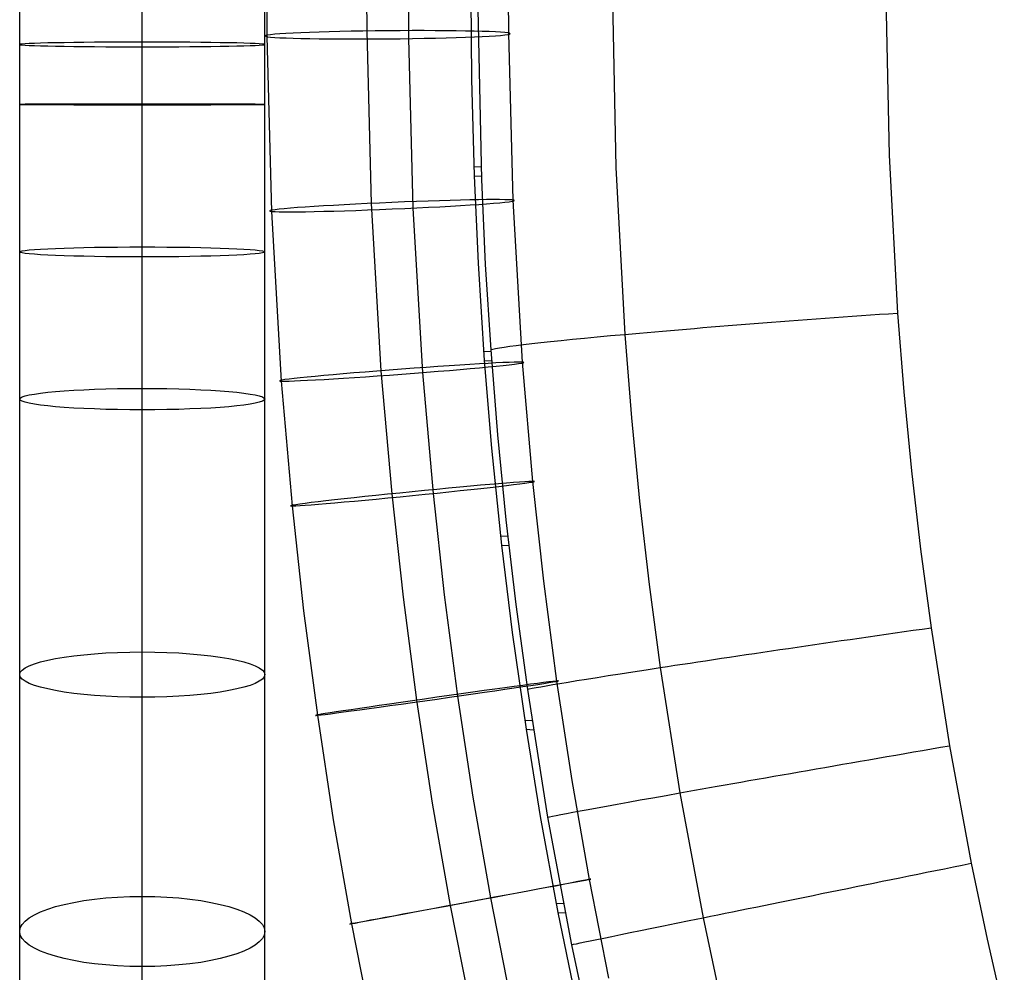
# Model space of a CAD drawing. Extents: x -274 to 274, y -220 to 276.
# Tile 9 of 164: x -238 to -182, y -56 to -1. Entities that reach past the tile are written whole.
import ezdxf

# ---------------------------------------------------------------- set-up
doc = ezdxf.new("R2010")
doc.units = 0
doc.layers.add('PREDEFINITO', color=7, linetype='CONTINUOUS')

msp = doc.modelspace()

# ---------------------------------------------------------------- linework, layer by layer
at = {"layer": 'PREDEFINITO'}
for p, q in [((-231, -6.119, 478.388), (-231, 1.25, 478.243)), ((-223.897, 1.257, 467.195), (-223.885, -2.263, 467.317)), ((-218.194, 1.56, 475.281), (-218.182, -1.947, 475.403)), ((-210.102, 1.336, 469.583), (-210.091, -2.062, 469.701)), ((-238, -6.136, 471.388), (-238, 1.02, 471.246)), ((-231, -6.153, 464.388), (-231, 0.767, 464.251)), ((-224, -6.137, 471.388), (-224, 0.996, 471.247)), ((-215.805, 1.033, 461.497), (-215.793, -2.378, 461.615)), ((-212.246, 0.287, 461.277), (-212.202, -4.688, 461.443)), ((-188.535, 0.004, 484.201), (-188.351, -9.026, 484.485)), ((-204.151, -0.188, 480.304), (-203.96, -9.728, 480.598)), ((-211.836, -0.701, 466.17), (-211.636, -10.42, 466.462)), ((-218.182, -1.947, 475.403), (-217.929, -11.786, 475.696)), ((-210.091, -2.062, 469.701), (-209.846, -11.596, 469.985)), ((-223.885, -2.263, 467.317), (-223.628, -12.242, 467.615)), ((-215.793, -2.378, 461.615), (-215.545, -12.052, 461.904)), ((-212.202, -4.688, 461.443), (-212.052, -10.208, 461.607)), ((-238, -10.347, 471.354), (-238, -6.136, 471.388)), ((-231, -10.477, 478.353), (-231, -6.119, 478.388)), ((-231, -10.216, 464.355), (-231, -6.153, 464.388)), ((-224, -10.346, 471.354), (-224, -6.137, 471.388)), ((-188.351, -9.026, 484.485), (-187.862, -18.046, 484.716)), ((-212.071, -9.676, 461.592), (-211.662, -9.698, 466.442)), ((-203.96, -9.728, 480.598), (-203.444, -19.262, 480.835)), ((-238, -14.555, 471.229), (-238, -10.347, 471.354)), ((-231, -14.27, 464.235), (-231, -10.216, 464.355)), ((-231, -14.84, 478.223), (-231, -10.477, 478.353)), ((-224, -14.555, 471.229), (-224, -10.346, 471.354)), ((-212.052, -10.208, 461.607), (-211.824, -15.207, 461.738)), ((-212.052, -10.208, 461.607), (-211.643, -10.23, 466.456)), ((-211.636, -10.42, 466.462), (-211.411, -15.279, 466.586)), ((-217.929, -11.786, 475.696), (-217.37, -21.34, 475.92)), ((-209.846, -11.596, 469.985), (-209.304, -20.851, 470.202)), ((-223.628, -12.242, 467.615), (-223.061, -21.93, 467.842)), ((-215.545, -12.052, 461.904), (-214.995, -21.441, 462.123)), ((-238, -18.76, 471.01), (-238, -14.555, 471.229)), ((-231, -18.315, 464.024), (-231, -14.27, 464.235)), ((-224, -18.76, 471.01), (-224, -14.555, 471.229)), ((-231, -19.205, 477.996), (-231, -14.84, 478.223)), ((-211.824, -15.207, 461.738), (-211.467, -20.745, 461.864)), ((-211.411, -15.279, 466.586), (-211.102, -20.136, 466.695)), ((-231, -22.347, 463.719), (-231, -18.315, 464.024)), ((-187.862, -18.046, 484.716), (-187.503, -22.548, 484.812)), ((-238, -22.959, 470.693), (-238, -18.76, 471.01)), ((-224, -22.959, 470.693), (-224, -18.76, 471.01)), ((-231, -23.57, 477.666), (-231, -19.205, 477.996)), ((-203.444, -19.262, 480.835), (-203.063, -24.025, 480.931)), ((-211.506, -20.213, 461.853), (-211.094, -20.235, 466.697)), ((-211.102, -20.136, 466.695), (-210.708, -24.99, 466.79)), ((-211.467, -20.745, 461.864), (-211.049, -25.753, 461.959)), ((-211.467, -20.745, 461.864), (-211.055, -20.767, 466.708)), ((-217.37, -21.34, 475.92), (-216.757, -28.365, 476.046)), ((-209.304, -20.851, 470.202), (-208.711, -27.653, 470.323)), ((-214.995, -21.441, 462.123), (-214.393, -28.343, 462.247)), ((-231, -26.135, 463.343), (-231, -22.347, 463.719)), ((-223.061, -21.93, 467.842), (-222.44, -29.055, 467.969)), ((-238, -26.909, 470.3), (-238, -22.959, 470.693)), ((-224, -26.909, 470.3), (-224, -22.959, 470.693)), ((-187.503, -22.548, 484.812), (-187.066, -27.044, 484.895)), ((-231, -27.682, 477.257), (-231, -23.57, 477.666)), ((-203.063, -24.025, 480.931), (-202.598, -28.783, 481.012)), ((-210.708, -24.99, 466.79), (-210.229, -29.841, 466.87)), ((-211.049, -25.753, 461.959), (-210.48, -31.291, 462.045)), ((-231, -29.907, 462.878), (-231, -26.135, 463.343)), ((-238, -30.848, 469.814), (-238, -26.909, 470.3)), ((-224, -30.848, 469.814), (-224, -26.909, 470.3)), ((-187.066, -27.044, 484.895), (-186.55, -31.531, 484.964)), ((-231, -31.789, 476.75), (-231, -27.682, 477.257)), ((-208.711, -27.653, 470.323), (-208.084, -33.359, 470.4)), ((-216.757, -28.365, 476.046), (-216.109, -34.26, 476.125)), ((-214.393, -28.343, 462.247), (-213.757, -34.135, 462.325)), ((-222.44, -29.055, 467.969), (-221.783, -35.036, 468.049)), ((-202.598, -28.783, 481.012), (-202.049, -33.536, 481.079)), ((-231, -33.66, 462.321), (-231, -29.907, 462.878)), ((-210.229, -29.841, 466.87), (-209.663, -34.688, 466.936)), ((-238, -34.774, 469.232), (-238, -30.848, 469.814)), ((-224, -34.774, 469.232), (-224, -30.848, 469.814)), ((-210.54, -30.759, 462.038), (-210.126, -30.78, 466.884)), ((-210.48, -31.291, 462.045), (-209.868, -36.29, 462.104)), ((-210.48, -31.291, 462.045), (-210.066, -31.313, 466.892)), ((-231, -35.888, 476.143), (-231, -31.789, 476.75)), ((-186.55, -31.531, 484.964), (-185.955, -36.008, 485.02)), ((-231, -37.393, 461.67), (-231, -33.66, 462.321)), ((-208.084, -33.359, 470.4), (-207.338, -39.05, 470.454)), ((-202.049, -33.536, 481.079), (-201.415, -38.282, 481.131)), ((-216.109, -34.26, 476.125), (-215.338, -40.143, 476.18)), ((-213.757, -34.135, 462.325), (-212.999, -39.913, 462.379)), ((-238, -38.684, 468.55), (-238, -34.774, 469.232)), ((-224, -38.684, 468.55), (-224, -34.774, 469.232)), ((-209.663, -34.688, 466.936), (-209.009, -39.529, 466.986)), ((-221.783, -35.036, 468.049), (-221, -41.005, 468.105)), ((-231, -39.975, 475.43), (-231, -35.888, 476.143)), ((-209.868, -36.29, 462.104), (-209.083, -41.808, 462.149)), ((-185.955, -36.008, 485.02), (-184.904, -42.748, 485.078)), ((-231, -40.919, 460.962), (-231, -37.393, 461.67)), ((-238, -42.383, 467.808), (-238, -38.684, 468.55)), ((-224, -42.383, 467.808), (-224, -38.684, 468.55)), ((-201.415, -38.282, 481.131), (-200.292, -45.435, 481.18)), ((-207.338, -39.05, 470.454), (-206.47, -44.728, 470.484)), ((-212.999, -39.913, 462.379), (-212.118, -45.679, 462.409)), ((-209.009, -39.529, 466.986), (-207.852, -46.827, 467.034)), ((-231, -43.847, 474.653), (-231, -39.975, 475.43)), ((-215.338, -40.143, 476.18), (-214.441, -46.015, 476.211)), ((-231, -44.421, 460.166), (-231, -40.919, 460.962)), ((-221, -41.005, 468.105), (-220.09, -46.966, 468.137)), ((-209.163, -41.278, 462.146), (-208.747, -41.3, 467.001)), ((-209.083, -41.808, 462.149), (-208.273, -46.781, 462.171)), ((-209.083, -41.808, 462.149), (-208.667, -41.83, 467.005)), ((-238, -46.062, 466.971), (-238, -42.383, 467.808)), ((-224, -46.062, 466.971), (-224, -42.383, 467.808)), ((-184.904, -42.748, 485.078), (-183.665, -49.454, 485.105)), ((-231, -47.703, 473.776), (-231, -43.847, 474.653)), ((-231, -47.896, 459.279), (-231, -44.421, 460.166)), ((-206.47, -44.728, 470.484), (-205.481, -50.382, 470.49)), ((-200.292, -45.435, 481.18), (-198.966, -52.563, 481.194)), ((-238, -49.718, 466.038), (-238, -46.062, 466.971)), ((-224, -49.718, 466.038), (-224, -46.062, 466.971)), ((-214.441, -46.015, 476.211), (-213.418, -51.866, 476.218)), ((-212.118, -45.679, 462.409), (-211.113, -51.423, 462.416)), ((-220.09, -46.966, 468.137), (-219.05, -52.907, 468.144)), ((-208.273, -46.781, 462.171), (-207.266, -52.261, 462.174)), ((-207.852, -46.827, 467.034), (-206.485, -54.105, 467.047)), ((-231, -51.539, 472.797), (-231, -47.703, 473.776)), ((-231, -51.342, 458.3), (-231, -47.896, 459.279)), ((-183.665, -49.454, 485.105), (-182.759, -53.785, 485.106)), ((-238, -53.346, 465.007), (-238, -49.718, 466.038)), ((-224, -53.346, 465.007), (-224, -49.718, 466.038)), ((-205.481, -50.382, 470.49), (-204.369, -56.005, 470.473)), ((-231, -54.62, 457.273), (-231, -51.342, 458.3)), ((-231, -55.351, 471.714), (-231, -51.539, 472.797)), ((-211.113, -51.423, 462.416), (-209.983, -57.139, 462.398)), ((-213.418, -51.866, 476.218), (-212.266, -57.689, 476.2)), ((-207.368, -51.735, 462.175), (-206.95, -51.756, 467.047)), ((-207.266, -52.261, 462.174), (-206.253, -57.191, 462.159)), ((-207.266, -52.261, 462.174), (-206.848, -52.282, 467.047)), ((-198.966, -52.563, 481.194), (-197.994, -57.173, 481.185)), ((-238, -56.804, 463.923), (-238, -53.346, 465.007)), ((-224, -56.804, 463.923), (-224, -53.346, 465.007)), ((-219.05, -52.907, 468.144), (-217.88, -58.823, 468.125)), ((-182.759, -53.785, 485.106), (-181.771, -58.096, 485.093)), ((-206.485, -54.105, 467.047), (-205.483, -58.814, 467.037)), ((-231, -57.867, 456.158), (-231, -54.62, 457.273)), ((-231, -58.987, 470.574), (-231, -55.351, 471.714))]:
    msp.add_line(p, q, dxfattribs=at)
at = {"layer": 'PREDEFINITO', "extrusion": (-0.008923, 0.999422, -0.032789)}
msp.add_circle((216.998, 468.249, -15.587), 7, dxfattribs=at)
at = {"layer": 'PREDEFINITO', "extrusion": (6.20266e-08, 0.999817, -0.019151)}
msp.add_circle((231, 471.212, -11.741), 7, dxfattribs=at)
at = {"layer": 'PREDEFINITO', "extrusion": (6.83162e-05, 0.999997, -0.002457)}
msp.add_circle((231, 471.371, -7.31), 7, dxfattribs=at)
at = {"layer": 'PREDEFINITO', "extrusion": (-0.042249, 0.998754, -0.026565)}
msp.add_circle((217.047, 468.562, -15.201), 7, dxfattribs=at)
at = {"layer": 'PREDEFINITO', "extrusion": (5.58102e-08, 0.999172, 0.040696)}
msp.add_circle((231, 471.431, 4.634), 7, dxfattribs=at)
at = {"layer": 'PREDEFINITO', "extrusion": (-0.074734, 0.997, -0.02016)}
msp.add_circle((217.176, 468.822, -14.625), 7, dxfattribs=at)
at = {"layer": 'PREDEFINITO', "extrusion": (4.91064e-06, 0.996177, 0.087356)}
msp.add_circle((231, 470.899, 18.246), 7, dxfattribs=at)
at = {"layer": 'PREDEFINITO', "extrusion": (-0.098946, 0.994974, -0.015389)}
msp.add_circle((217.323, 468.985, -14.101), 7, dxfattribs=at)
at = {"layer": 'PREDEFINITO', "extrusion": (1.50328e-07, 0.98284, 0.184458)}
msp.add_circle((231, 467.646, 48.408), 7, dxfattribs=at)
at = {"layer": 'PREDEFINITO', "extrusion": (-0.140432, 0.990064, -0.007279)}
msp.add_circle((217.668, 469.197, -12.97), 7, dxfattribs=at)
at = {"layer": 'PREDEFINITO', "extrusion": (-0.18312, 0.98309, 0.000946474)}
msp.add_circle((218.133, 469.328, -11.457), 7, dxfattribs=at)
at = {"layer": 'PREDEFINITO', "extrusion": (8.71162e-09, 0.958113, 0.286389)}
msp.add_circle((231, 460.808, 82.061), 7, dxfattribs=at)
at = {"layer": 'PREDEFINITO', "extrusion": (-0.072234, 0.997134, -0.022505)}
msp.add_arc((192.076, 464.785, -15.332), 20, 4.8277, 99.7891, dxfattribs=at)
at = {"layer": 'PREDEFINITO', "extrusion": (-0.142974, 0.989671, -0.01043)}
msp.add_arc((192.584, 465.189, -14.108), 20, 4.8067, 99.7604, dxfattribs=at)
at = {"layer": 'PREDEFINITO', "extrusion": (-0.170601, 0.985323, -0.005779)}
msp.add_arc((192.863, 465.296, -13.379), 20, 4.7848, 99.721, dxfattribs=at)
at = {"layer": 'PREDEFINITO', "extrusion": (-0.198878, 0.980024, -0.001072)}
msp.add_arc((193.189, 465.376, -12.459), 20, 4.7545, 99.6651, dxfattribs=at)

doc.saveas('drawing.dxf')
